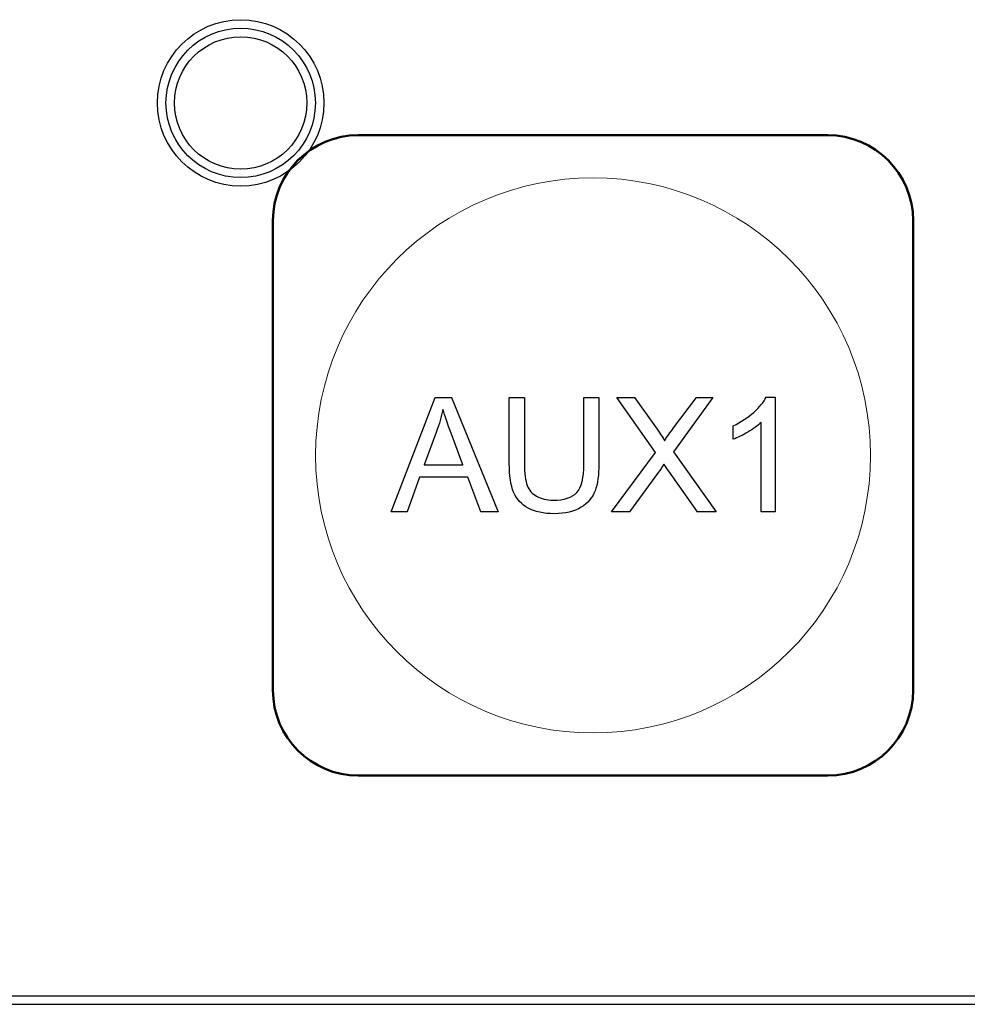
# Model space of a CAD drawing. Header units: millimetres. Extents: x 6964 to 8548, y -230 to 508.
# Tile 98 of 137: x 7351 to 7374, y 187 to 210. Entities that reach past the tile are written whole.
import ezdxf

# ---------------------------------------------------------------- set-up
doc = ezdxf.new("R2010")
doc.units = ezdxf.units.MM
doc.header["$LTSCALE"] = 3
doc.layers.add('layer 1', color=7, linetype='Continuous')

msp = doc.modelspace()

# ---------------------------------------------------------------- linework, layer by layer
at = {"linetype": 'Continuous', "lineweight": 30}
msp.add_line((7059.322, 186.894), (7420.175, 186.894), dxfattribs=at)
at = {"layer": 'layer 1'}
for points, knots in [([(7358.447, 208.005), (7358.447, 209.082), (7357.574, 209.955), (7356.497, 209.955), (7356.497, 209.955), (7355.42, 209.955), (7354.547, 209.082), (7354.547, 208.005), (7354.547, 208.005), (7354.547, 206.928), (7355.42, 206.055), (7356.497, 206.055), (7356.497, 206.055), (7357.574, 206.055), (7358.447, 206.928), (7358.447, 208.005)], [0, 0, 0, 0, 0.2, 0.2, 0.2, 0.2, 0.4, 0.4, 0.4, 0.4, 0.6, 0.6, 0.6, 0.6, 1, 1, 1, 1]), ([(7358.247, 208.005), (7358.247, 208.971), (7357.464, 209.755), (7356.497, 209.755), (7356.497, 209.755), (7355.531, 209.755), (7354.747, 208.971), (7354.747, 208.005), (7354.747, 208.005), (7354.747, 207.038), (7355.531, 206.255), (7356.497, 206.255), (7356.497, 206.255), (7357.464, 206.255), (7358.247, 207.038), (7358.247, 208.005)], [0, 0, 0, 0, 0.2, 0.2, 0.2, 0.2, 0.4, 0.4, 0.4, 0.4, 0.6, 0.6, 0.6, 0.6, 1, 1, 1, 1]), ([(7358.047, 208.005), (7358.047, 208.861), (7357.353, 209.555), (7356.497, 209.555), (7356.497, 209.555), (7355.641, 209.555), (7354.947, 208.861), (7354.947, 208.005), (7354.947, 208.005), (7354.947, 207.149), (7355.641, 206.455), (7356.497, 206.455), (7356.497, 206.455), (7357.353, 206.455), (7358.047, 207.149), (7358.047, 208.005)], [0, 0, 0, 0, 0.2, 0.2, 0.2, 0.2, 0.4, 0.4, 0.4, 0.4, 0.6, 0.6, 0.6, 0.6, 1, 1, 1, 1]), ([(7368.692, 200.522), (7368.613, 200.447), (7368.509, 200.371), (7368.381, 200.296), (7368.381, 200.296), (7368.253, 200.221), (7368.137, 200.164), (7368.035, 200.127)], [0.2, 0.2, 0.2, 0.2, 0.3, 0.3, 0.3, 0.3, 0.4, 0.4, 0.4, 0.4]), ([(7363.431, 198.792), (7363.536, 198.732), (7363.664, 198.702), (7363.816, 198.702), (7363.816, 198.702), (7364.074, 198.702), (7364.259, 198.761), (7364.37, 198.879)], [0.7222222, 0.7222222, 0.7222222, 0.7222222, 0.7777778, 0.7777778, 0.7777778, 0.7777778, 0.8333333, 0.8333333, 0.8333333, 0.8333333]), ([(7364.47, 198.534), (7364.311, 198.435), (7364.104, 198.385), (7363.846, 198.385), (7363.846, 198.385), (7363.596, 198.385), (7363.392, 198.428), (7363.233, 198.514)], [0.2222222, 0.2222222, 0.2222222, 0.2222222, 0.2777778, 0.2777778, 0.2777778, 0.2777778, 0.3333333, 0.3333333, 0.3333333, 0.3333333])]:
    msp.add_open_spline(points, degree=3, knots=knots, dxfattribs=at)
at = {"layer": 'layer 1', "lineweight": 50}
for points in [[(7357.252, 205.25), (7357.252, 206.35), (7358.152, 207.25), (7359.252, 207.25)], [(7359.252, 207.25), (7359.252, 207.25), (7370.253, 207.25), (7370.253, 207.25)], [(7370.253, 207.25), (7371.353, 207.25), (7372.252, 206.35), (7372.252, 205.25)], [(7357.252, 194.25), (7357.252, 194.25), (7357.252, 205.25), (7357.252, 205.25)], [(7372.252, 205.25), (7372.252, 205.25), (7372.252, 194.25), (7372.252, 194.25)], [(7359.252, 192.25), (7358.152, 192.25), (7357.252, 193.15), (7357.252, 194.25)], [(7372.252, 194.25), (7372.252, 193.15), (7371.353, 192.25), (7370.253, 192.25)], [(7370.253, 192.25), (7370.253, 192.25), (7359.252, 192.25), (7359.252, 192.25)]]:
    msp.add_open_spline(points, degree=3, dxfattribs=at)
at = {"layer": 'layer 1', "lineweight": 9}
for points, knots in [([(7371.252, 199.75), (7371.252, 203.34), (7368.342, 206.25), (7364.752, 206.25), (7364.752, 206.25), (7361.163, 206.25), (7358.252, 203.34), (7358.252, 199.75), (7358.252, 199.75), (7358.252, 196.16), (7361.163, 193.25), (7364.752, 193.25)], [0, 0, 0, 0, 0.2, 0.2, 0.2, 0.2, 0.4, 0.4, 0.4, 0.4, 0.6, 0.6, 0.6, 0.6]), ([(7368.692, 200.522), (7368.613, 200.447), (7368.509, 200.371), (7368.381, 200.296), (7368.381, 200.296), (7368.253, 200.221), (7368.137, 200.164), (7368.035, 200.127)], [0.2, 0.2, 0.2, 0.2, 0.3, 0.3, 0.3, 0.3, 0.4, 0.4, 0.4, 0.4]), ([(7363.431, 198.792), (7363.536, 198.732), (7363.664, 198.702), (7363.816, 198.702), (7363.816, 198.702), (7364.074, 198.702), (7364.259, 198.761), (7364.37, 198.879)], [0.7222222, 0.7222222, 0.7222222, 0.7222222, 0.7777778, 0.7777778, 0.7777778, 0.7777778, 0.8333333, 0.8333333, 0.8333333, 0.8333333]), ([(7364.47, 198.534), (7364.311, 198.435), (7364.104, 198.385), (7363.846, 198.385), (7363.846, 198.385), (7363.596, 198.385), (7363.392, 198.428), (7363.233, 198.514)], [0.2222222, 0.2222222, 0.2222222, 0.2222222, 0.2777778, 0.2777778, 0.2777778, 0.2777778, 0.3333333, 0.3333333, 0.3333333, 0.3333333])]:
    msp.add_open_spline(points, degree=3, knots=knots, dxfattribs=at)
for points in [[(7360.024, 198.43), (7360.024, 198.43), (7361.05, 201.104), (7361.05, 201.104)], [(7361.05, 201.104), (7361.05, 201.104), (7361.439, 201.104), (7361.439, 201.104)], [(7361.439, 201.104), (7361.439, 201.104), (7362.528, 198.43), (7362.528, 198.43)], [(7362.79, 199.559), (7362.79, 199.559), (7362.79, 201.104), (7362.79, 201.104)], [(7362.79, 201.104), (7362.79, 201.104), (7363.145, 201.104), (7363.145, 201.104)], [(7363.145, 201.104), (7363.145, 201.104), (7363.145, 199.56), (7363.145, 199.56)], [(7364.535, 201.104), (7364.535, 201.104), (7364.889, 201.104), (7364.889, 201.104)], [(7364.535, 199.56), (7364.535, 199.56), (7364.535, 201.104), (7364.535, 201.104)], [(7364.889, 201.104), (7364.889, 201.104), (7364.889, 199.559), (7364.889, 199.559)], [(7366.216, 199.817), (7366.216, 199.817), (7365.306, 201.104), (7365.306, 201.104)], [(7365.306, 201.104), (7365.306, 201.104), (7365.727, 201.104), (7365.727, 201.104)], [(7365.727, 201.104), (7365.727, 201.104), (7366.215, 200.42), (7366.215, 200.42)], [(7367.562, 201.104), (7367.562, 201.104), (7366.633, 199.833), (7366.633, 199.833)], [(7366.64, 200.392), (7366.64, 200.392), (7367.174, 201.104), (7367.174, 201.104)], [(7367.174, 201.104), (7367.174, 201.104), (7367.562, 201.104), (7367.562, 201.104)], [(7368.517, 200.758), (7368.654, 200.88), (7368.752, 200.999), (7368.809, 201.115)], [(7368.809, 201.115), (7368.809, 201.115), (7369.021, 201.115), (7369.021, 201.115)], [(7369.021, 201.115), (7369.021, 201.115), (7369.021, 198.43), (7369.021, 198.43)], [(7361.235, 200.827), (7361.198, 200.653), (7361.149, 200.482), (7361.087, 200.313)], [(7361.426, 200.269), (7361.342, 200.494), (7361.279, 200.681), (7361.235, 200.827)], [(7368.035, 200.444), (7368.219, 200.53), (7368.379, 200.635), (7368.517, 200.758)], [(7366.215, 200.42), (7366.316, 200.278), (7366.387, 200.169), (7366.427, 200.094)], [(7368.035, 200.127), (7368.035, 200.127), (7368.035, 200.444), (7368.035, 200.444)], [(7368.692, 198.43), (7368.692, 198.43), (7368.692, 200.522), (7368.692, 200.522)], [(7361.087, 200.313), (7361.087, 200.313), (7360.794, 199.528), (7360.794, 199.528)], [(7361.705, 199.528), (7361.705, 199.528), (7361.426, 200.269), (7361.426, 200.269)], [(7366.427, 200.094), (7366.487, 200.188), (7366.558, 200.287), (7366.64, 200.392)], [(7364.752, 193.25), (7368.342, 193.25), (7371.252, 196.16), (7371.252, 199.75)], [(7365.183, 198.43), (7365.183, 198.43), (7366.216, 199.817), (7366.216, 199.817)], [(7366.633, 199.833), (7366.633, 199.833), (7367.633, 198.43), (7367.633, 198.43)], [(7360.794, 199.528), (7360.794, 199.528), (7361.705, 199.528), (7361.705, 199.528)], [(7362.892, 198.889), (7362.824, 199.053), (7362.79, 199.276), (7362.79, 199.559)], [(7363.145, 199.56), (7363.145, 199.328), (7363.167, 199.156), (7363.21, 199.046)], [(7364.37, 198.879), (7364.48, 198.997), (7364.535, 199.224), (7364.535, 199.56)], [(7364.889, 199.559), (7364.889, 199.29), (7364.859, 199.077), (7364.798, 198.919)], [(7366.414, 199.545), (7366.354, 199.455), (7366.312, 199.393), (7366.286, 199.357)], [(7366.524, 199.383), (7366.485, 199.437), (7366.448, 199.492), (7366.414, 199.545)], [(7366.286, 199.357), (7366.286, 199.357), (7365.608, 198.43), (7365.608, 198.43)], [(7367.198, 198.43), (7367.198, 198.43), (7366.524, 199.383), (7366.524, 199.383)], [(7360.69, 199.24), (7360.69, 199.24), (7360.4, 198.43), (7360.4, 198.43)], [(7361.816, 199.24), (7361.816, 199.24), (7360.69, 199.24), (7360.69, 199.24)], [(7362.125, 198.43), (7362.125, 198.43), (7361.816, 199.24), (7361.816, 199.24)], [(7363.21, 199.046), (7363.253, 198.936), (7363.326, 198.851), (7363.431, 198.792)], [(7363.233, 198.514), (7363.073, 198.601), (7362.96, 198.725), (7362.892, 198.889)], [(7364.798, 198.919), (7364.737, 198.761), (7364.628, 198.632), (7364.47, 198.534)], [(7360.4, 198.43), (7360.4, 198.43), (7360.024, 198.43), (7360.024, 198.43)], [(7362.528, 198.43), (7362.528, 198.43), (7362.125, 198.43), (7362.125, 198.43)], [(7365.608, 198.43), (7365.608, 198.43), (7365.183, 198.43), (7365.183, 198.43)], [(7367.633, 198.43), (7367.633, 198.43), (7367.198, 198.43), (7367.198, 198.43)], [(7369.021, 198.43), (7369.021, 198.43), (7368.692, 198.43), (7368.692, 198.43)]]:
    msp.add_open_spline(points, degree=3, dxfattribs=at)
at = {"layer": 'layer 1'}
for points in [[(7360.024, 198.43), (7360.024, 198.43), (7361.05, 201.104), (7361.05, 201.104)], [(7361.05, 201.104), (7361.05, 201.104), (7361.439, 201.104), (7361.439, 201.104)], [(7361.439, 201.104), (7361.439, 201.104), (7362.528, 198.43), (7362.528, 198.43)], [(7362.79, 199.559), (7362.79, 199.559), (7362.79, 201.104), (7362.79, 201.104)], [(7362.79, 201.104), (7362.79, 201.104), (7363.145, 201.104), (7363.145, 201.104)], [(7363.145, 201.104), (7363.145, 201.104), (7363.145, 199.56), (7363.145, 199.56)], [(7364.535, 201.104), (7364.535, 201.104), (7364.889, 201.104), (7364.889, 201.104)], [(7364.535, 199.56), (7364.535, 199.56), (7364.535, 201.104), (7364.535, 201.104)], [(7364.889, 201.104), (7364.889, 201.104), (7364.889, 199.559), (7364.889, 199.559)], [(7366.216, 199.817), (7366.216, 199.817), (7365.306, 201.104), (7365.306, 201.104)], [(7365.306, 201.104), (7365.306, 201.104), (7365.727, 201.104), (7365.727, 201.104)], [(7365.727, 201.104), (7365.727, 201.104), (7366.215, 200.42), (7366.215, 200.42)], [(7367.562, 201.104), (7367.562, 201.104), (7366.633, 199.833), (7366.633, 199.833)], [(7366.64, 200.392), (7366.64, 200.392), (7367.174, 201.104), (7367.174, 201.104)], [(7367.174, 201.104), (7367.174, 201.104), (7367.562, 201.104), (7367.562, 201.104)], [(7368.517, 200.758), (7368.654, 200.88), (7368.752, 200.999), (7368.809, 201.115)], [(7368.809, 201.115), (7368.809, 201.115), (7369.021, 201.115), (7369.021, 201.115)], [(7369.021, 201.115), (7369.021, 201.115), (7369.021, 198.43), (7369.021, 198.43)], [(7361.235, 200.827), (7361.198, 200.653), (7361.149, 200.482), (7361.087, 200.313)], [(7361.426, 200.269), (7361.342, 200.494), (7361.279, 200.681), (7361.235, 200.827)], [(7368.035, 200.444), (7368.219, 200.53), (7368.379, 200.635), (7368.517, 200.758)], [(7366.215, 200.42), (7366.316, 200.278), (7366.387, 200.169), (7366.427, 200.094)], [(7368.035, 200.127), (7368.035, 200.127), (7368.035, 200.444), (7368.035, 200.444)], [(7368.692, 198.43), (7368.692, 198.43), (7368.692, 200.522), (7368.692, 200.522)], [(7361.087, 200.313), (7361.087, 200.313), (7360.794, 199.528), (7360.794, 199.528)], [(7361.705, 199.528), (7361.705, 199.528), (7361.426, 200.269), (7361.426, 200.269)], [(7366.427, 200.094), (7366.487, 200.188), (7366.558, 200.287), (7366.64, 200.392)], [(7365.183, 198.43), (7365.183, 198.43), (7366.216, 199.817), (7366.216, 199.817)], [(7366.633, 199.833), (7366.633, 199.833), (7367.633, 198.43), (7367.633, 198.43)], [(7360.794, 199.528), (7360.794, 199.528), (7361.705, 199.528), (7361.705, 199.528)], [(7362.892, 198.889), (7362.824, 199.053), (7362.79, 199.276), (7362.79, 199.559)], [(7363.145, 199.56), (7363.145, 199.328), (7363.167, 199.156), (7363.21, 199.046)], [(7364.37, 198.879), (7364.48, 198.997), (7364.535, 199.224), (7364.535, 199.56)], [(7364.889, 199.559), (7364.889, 199.29), (7364.859, 199.077), (7364.798, 198.919)], [(7366.414, 199.545), (7366.354, 199.455), (7366.312, 199.393), (7366.286, 199.357)], [(7366.524, 199.383), (7366.485, 199.437), (7366.448, 199.492), (7366.414, 199.545)], [(7366.286, 199.357), (7366.286, 199.357), (7365.608, 198.43), (7365.608, 198.43)], [(7367.198, 198.43), (7367.198, 198.43), (7366.524, 199.383), (7366.524, 199.383)], [(7360.69, 199.24), (7360.69, 199.24), (7360.4, 198.43), (7360.4, 198.43)], [(7361.816, 199.24), (7361.816, 199.24), (7360.69, 199.24), (7360.69, 199.24)], [(7362.125, 198.43), (7362.125, 198.43), (7361.816, 199.24), (7361.816, 199.24)], [(7363.21, 199.046), (7363.253, 198.936), (7363.326, 198.851), (7363.431, 198.792)], [(7363.233, 198.514), (7363.073, 198.601), (7362.96, 198.725), (7362.892, 198.889)], [(7364.798, 198.919), (7364.737, 198.761), (7364.628, 198.632), (7364.47, 198.534)], [(7360.4, 198.43), (7360.4, 198.43), (7360.024, 198.43), (7360.024, 198.43)], [(7362.528, 198.43), (7362.528, 198.43), (7362.125, 198.43), (7362.125, 198.43)], [(7365.608, 198.43), (7365.608, 198.43), (7365.183, 198.43), (7365.183, 198.43)], [(7367.633, 198.43), (7367.633, 198.43), (7367.198, 198.43), (7367.198, 198.43)], [(7369.021, 198.43), (7369.021, 198.43), (7368.692, 198.43), (7368.692, 198.43)], [(7059.322, 187.094), (7059.322, 187.094), (7420.175, 187.094), (7420.175, 187.094)]]:
    msp.add_open_spline(points, degree=3, dxfattribs=at)

doc.saveas('drawing.dxf')
